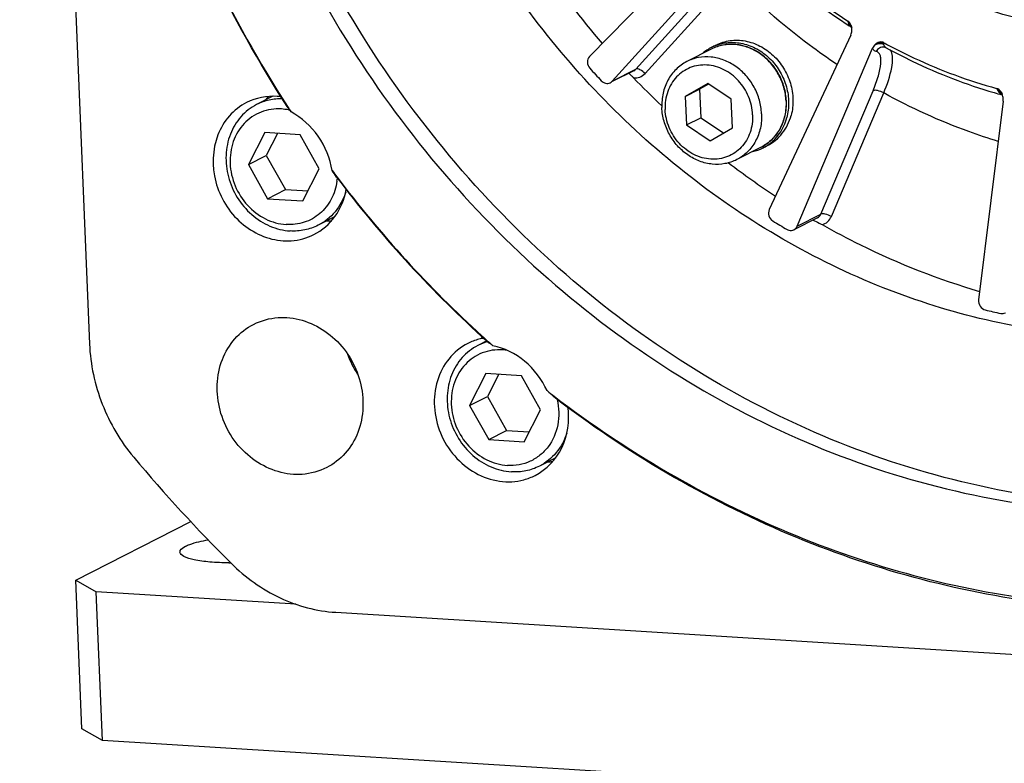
# Model space of a CAD drawing. Header units: millimetres. Extents: x 0 to 420, y 0 to 297.
# Tile 4 of 56: x 176 to 188, y 25 to 34. Entities that reach past the tile are written whole.
import ezdxf

# ---------------------------------------------------------------- set-up
doc = ezdxf.new("R2010")
doc.units = ezdxf.units.MM
doc.header["$LTSCALE"] = 23.1
doc.layers.get('0').update_dxf_attribs({"linetype": 'CONTINUOUS'})
doc.layers.add('COMPONENTS', color=7, linetype='CONTINUOUS')

msp = doc.modelspace()

# ---------------------------------------------------------------- linework, layer by layer
at = {"color": 7, "linetype": 'CONTINUOUS'}
for p, q in [((178.90147, 32.673), (178.70914, 32.57489)), ((178.80502, 32.24374), (178.6121, 31.86675)), ((179.22342, 32.21774), (178.80502, 32.24374)), ((178.956, 32.23436), (178.82292, 31.97429)), ((179.4489, 31.81475), (179.22342, 32.21774)), ((178.6121, 31.86675), (178.82292, 31.97429)), ((178.6121, 31.86675), (178.83759, 31.46376)), ((178.82292, 31.97429), (179.0484, 31.5713)), ((179.25598, 31.43776), (179.4489, 31.81475)), ((178.83759, 31.46376), (179.0484, 31.5713)), ((179.0484, 31.5713), (179.31581, 31.55468)), ((178.83759, 31.46376), (179.25598, 31.43776)), ((179.62947, 31.24821), (179.43619, 31.14962)), ((181.4257, 29.78281), (181.32095, 29.72938)), ((181.41683, 29.39822), (181.22391, 29.02123)), ((181.83522, 29.37222), (181.41683, 29.39822)), ((181.56781, 29.38884), (181.43472, 29.12877)), ((182.06071, 28.96923), (181.83522, 29.37222)), ((181.22391, 29.02123), (181.43472, 29.12877)), ((181.43472, 29.12877), (181.6602, 28.72578)), ((181.22391, 29.02123), (181.44939, 28.61824)), ((181.86779, 28.59224), (182.06071, 28.96923)), ((181.44939, 28.61824), (181.6602, 28.72578)), ((181.6602, 28.72578), (181.92762, 28.70916)), ((181.44939, 28.61824), (181.86779, 28.59224)), ((182.24146, 28.40279), (182.04799, 28.3041))]:
    msp.add_line(p, q, dxfattribs=at)
for centre, radius, start, end in [((178.9638, 31.91548), 0.60896, 78.495375, 86.402622), ((178.96059, 31.89799), 0.62673, 76.969959, 78.526401), ((178.96644, 31.76896), 0.69873, 351.77166, 354.863413), ((181.60461, 29.17259), 0.62488, 105.868189, 113.305711), ((181.60367, 29.17507), 0.62224, 113.316477, 117.023395), ((181.57616, 29.0753), 0.60359, 80.896139, 86.423447)]:
    msp.add_arc(centre, radius, start, end, dxfattribs=at)
for points, knots in [([(178.70914, 32.57489), (178.63957, 32.5394), (178.51115, 32.43923), (178.3847, 32.22698), (178.3345, 31.97669), (178.36434, 31.71575), (178.46992, 31.47118), (178.64028, 31.26826), (178.85781, 31.12848), (179.02362, 31.08735), (179.10523, 31.08228)], [0, 0, 0, 0, 0.11626614, 0.23584203, 0.36044841, 0.4895941, 0.62098073, 0.75147688, 0.87827719, 1, 1, 1, 1]), ([(179.01364, 32.64336), (178.96088, 32.64456), (178.85534, 32.63449), (178.75552, 32.59855), (178.70914, 32.57489)], [0, 0, 0, 0, 0.50341609, 1, 1, 1, 1]), ([(179.00201, 32.52323), (178.92106, 32.52826), (178.75521, 32.50412), (178.54677, 32.36178), (178.41601, 32.1399), (178.38663, 31.92156), (178.4104, 31.74486), (178.46569, 31.57113), (178.58906, 31.37697), (178.80252, 31.21232), (178.97455, 31.16352), (179.059, 31.15827)], [0, 0, 0, 0, 0.11822168, 0.2353289, 0.35607708, 0.48283329, 0.5484664, 0.61489015, 0.74742817, 0.87665783, 1, 1, 1, 1]), ([(179.65798, 31.66896), (179.64729, 31.59514), (179.60238, 31.45236), (179.46503, 31.27845), (179.27461, 31.1711), (179.13007, 31.15385), (179.059, 31.15827)], [0, 0, 0, 0, 0.25921092, 0.50823775, 0.75252489, 1, 1, 1, 1]), ([(179.76102, 31.54112), (179.73413, 31.45745), (179.65086, 31.30043), (179.51197, 31.18828), (179.43618, 31.14962)], [0, 0, 0, 0, 0.50813251, 1, 1, 1, 1]), ([(179.43618, 31.14962), (179.38598, 31.12402), (179.2772, 31.08613), (179.16236, 31.07873), (179.10523, 31.08228)], [0, 0, 0, 0, 0.49609078, 1, 1, 1, 1]), ([(181.32095, 29.72937), (181.25138, 29.69389), (181.12295, 29.59371), (180.9965, 29.38146), (180.9463, 29.13118), (180.97615, 28.87023), (181.08173, 28.62566), (181.25209, 28.42274), (181.46962, 28.28296), (181.63543, 28.24183), (181.71704, 28.23676)], [0, 0, 0, 0, 0.11626614, 0.23584203, 0.36044841, 0.4895941, 0.62098073, 0.75147688, 0.87827719, 1, 1, 1, 1]), ([(181.61381, 29.67771), (181.53287, 29.68274), (181.36702, 29.65861), (181.15858, 29.51627), (181.02782, 29.29438), (180.99844, 29.07604), (181.0222, 28.89934), (181.0775, 28.72561), (181.20087, 28.53146), (181.41433, 28.3668), (181.58635, 28.318), (181.6708, 28.31275)], [0, 0, 0, 0, 0.11822168, 0.2353289, 0.35607708, 0.48283329, 0.5484664, 0.61489015, 0.74742817, 0.87665783, 1, 1, 1, 1]), ([(182.25867, 29.08973), (182.28042, 28.9926), (182.28658, 28.79252), (182.18899, 28.56366), (182.0589, 28.42885), (181.94146, 28.35613), (181.8094, 28.31496), (181.71687, 28.30989), (181.6708, 28.31275)], [0, 0, 0, 0, 0.26419232, 0.51477873, 0.63648556, 0.75684449, 0.87748496, 1, 1, 1, 1]), ([(182.37256, 28.69477), (182.34562, 28.61127), (182.26234, 28.4546), (182.12365, 28.3427), (182.04799, 28.30411)], [0, 0, 0, 0, 0.50811005, 1, 1, 1, 1]), ([(182.04799, 28.30411), (181.99779, 28.2785), (181.88901, 28.24061), (181.77417, 28.23321), (181.71704, 28.23676)], [0, 0, 0, 0, 0.49609078, 1, 1, 1, 1])]:
    msp.add_open_spline(points, degree=3, knots=knots, dxfattribs=at)
at = {"layer": 'COMPONENTS', "color": 7, "linetype": 'CONTINUOUS'}
for p, q in [((175.9111, 49.49438), (176.73564, 29.74592)), ((183.65317, 34.17827), (182.63946, 33.1427)), ((182.90719, 32.85101), (184.11411, 34.18318)), ((183.18546, 32.99296), (184.21396, 34.12818)), ((183.29561, 32.94269), (184.32411, 34.07792)), ((185.71884, 33.49976), (185.71905, 33.49962)), ((185.72445, 33.39672), (184.76229, 31.33459)), ((184.08387, 33.25264), (184.1353, 33.27888)), ((184.07747, 33.23029), (183.78802, 33.08265)), ((185.09254, 31.13748), (185.98348, 33.24211)), ((186.1276, 33.25264), (186.12729, 33.25271)), ((186.14152, 33.24747), (186.14146, 33.2475)), ((182.90719, 32.85101), (183.18546, 32.99296)), ((183.16291, 32.97566), (182.90953, 32.84641)), ((183.10406, 32.94488), (183.13632, 32.91505)), ((184.03555, 32.82416), (183.77085, 32.67218)), ((184.04426, 32.81836), (183.9395, 32.75821)), ((184.31436, 32.63841), (184.03555, 32.82416)), ((183.77085, 32.67218), (183.9395, 32.75821)), ((183.9395, 32.75821), (183.9536, 32.42047)), ((185.37081, 31.27943), (185.98881, 32.73931)), ((185.49617, 31.25314), (186.11417, 32.71301)), ((187.508, 32.69119), (187.5134, 32.68971)), ((183.77085, 32.67218), (183.78495, 32.33444)), ((184.32846, 32.30067), (184.31436, 32.63841)), ((187.5249, 32.61641), (187.23523, 30.26771)), ((183.78495, 32.33444), (183.9536, 32.42047)), ((183.78495, 32.33444), (184.06376, 32.14868)), ((183.9536, 32.42047), (184.2237, 32.24051)), ((184.06376, 32.14868), (184.32846, 32.30067)), ((184.66819, 32.07226), (184.37875, 31.92461)), ((184.69004, 32.06432), (184.74148, 32.09056)), ((185.09254, 31.13748), (185.37081, 31.27943)), ((185.33304, 31.23815), (185.05477, 31.0962)), ((176.57329, 26.95549), (177.93184, 27.6485)), ((176.57329, 26.95549), (176.81541, 26.81981)), ((176.64657, 25.20054), (176.57329, 26.95549)), ((176.88868, 25.06485), (176.81541, 26.81981)), ((179.17397, 26.67324), (176.81541, 26.81981)), ((179.64379, 26.57755), (197.99226, 25.43736)), ((176.88868, 25.06485), (176.64657, 25.20054)), ((203.97381, 23.38176), (176.88868, 25.06485))]:
    msp.add_line(p, q, dxfattribs=at)
for points in [[(185.71904, 33.49963), (185.72246, 33.49721), (185.72789, 33.49246), (185.73212, 33.4877), (185.73513, 33.48335), (185.73638, 33.48104)], [(186.12729, 33.25271), (186.12979, 33.25214), (186.13389, 33.25089), (186.13817, 33.24916), (186.14144, 33.24751)]]:
    msp.add_lwpolyline(points, dxfattribs=at)
for centre, radius, start, end in [((190.70167, 40.10954), 10.43985, 207.859965, 220.732421), ((189.54914, 39.39468), 7.03011, 225.981766, 236.532573), ((189.44435, 39.32458), 6.87826, 226.61012, 236.940085), ((189.41651, 39.20953), 6.80251, 236.604472, 237.072713), ((185.37619, 33.45184), 0.3324, 13.886253, 15.830714), ((185.59095, 33.45863), 0.14715, 7.31056, 8.838706), ((184.31953, 32.79057), 0.5187, 110.672549, 117.021344), ((186.11185, 33.18779), 0.13939, 145.66429, 157.065804), ((189.20917, 38.96388), 6.44743, 241.340228, 241.776941), ((184.32132, 32.78784), 0.52194, 117.060815, 131.65933), ((186.10951, 33.16351), 0.09094, 78.727661, 84.476986), ((190.17241, 39.77927), 10.12835, 221.981618, 223.113994), ((190.42448, 39.87242), 10.07491, 223.856726, 226.536128), ((189.13557, 38.59795), 6.12689, 253.727192, 254.594782), ((186.88876, 32.38464), 0.67557, 31.130208, 32.389284), ((187.37147, 32.6386), 0.15428, 22.416681, 24.860535), ((187.36635, 32.63668), 0.15975, 3.241649, 22.352526), ((179.38827, 32.20284), 0.71652, 139.207204, 143.58322), ((178.90613, 31.92409), 0.7497, 82.944513, 86.43672), ((184.27868, 32.58617), 0.68355, 2.390875, 2.647603), ((184.2845, 32.58957), 0.68085, 2.11866, 2.390846), ((170.90814, 26.58842), 10.10846, 35.715619, 36.154149), ((190.84064, 40.17297), 14.01849, 212.921807, 213.237109), ((184.4543, 32.52636), 0.5187, 297.030705, 303.380426), ((184.45315, 32.52941), 0.52195, 282.394845, 296.99106), ((190.11931, 39.50887), 9.5998, 232.556333, 236.61147), ((165.6255, 22.2496), 16.92427, 34.014793, 34.333804), ((190.76938, 40.12073), 13.93014, 216.703122, 217.090246), ((190.61246, 39.97372), 13.7208, 216.995674, 227.625777), ((190.62408, 40.00627), 13.74521, 217.074927, 227.680365), ((179.53315, 31.92421), 0.7229, 270.509861, 274.941298), ((189.64693, 39.12119), 9.28335, 238.567971, 239.768058), ((189.26399, 38.17723), 8.26063, 256.346073, 257.64327), ((181.51348, 29.14285), 0.68494, 105.160846, 117.049138), ((181.51536, 29.13471), 0.69329, 100.478525, 105.135586), ((190.41408, 39.76315), 13.43155, 227.645559, 228.127777), ((190.35965, 39.7351), 13.36668, 227.735882, 228.221694), ((190.33877, 39.71177), 13.33537, 228.221781, 228.480402), ((180.79702, 29.99643), 1.08037, 199.975809, 214.077552), ((176.27593, 22.76715), 8.70045, 46.92884, 47.63944), ((190.15993, 39.49385), 13.05341, 232.082368, 232.554212), ((191.69117, 40.5029), 18.83013, 219.960784, 225.134828), ((182.14495, 29.07928), 0.72348, 270.505775, 274.937656), ((181.68691, 28.80452), 0.68484, 285.154834, 297.018266), ((178.37856, 30.22359), 3.06112, 270.075788, 270.431492)]:
    msp.add_arc(centre, radius, start, end, dxfattribs=at)
for points, knots in [([(182.97757, 48.85721), (181.99485, 48.35594), (180.18078, 46.94105), (178.39458, 43.94306), (177.68544, 40.40773), (178.10689, 36.72182), (179.5982, 33.26717), (182.00461, 30.40092), (185.07729, 28.42646), (187.41932, 27.84551), (188.57203, 27.77388)], [0, 0, 0, 0, 0.11626567, 0.23584149, 0.36044766, 0.48959315, 0.62098009, 0.75147695, 0.87827929, 1, 1, 1, 1]), ([(188.74068, 27.8599), (187.59629, 27.93102), (185.27145, 28.50447), (182.21527, 30.45347), (179.81181, 33.28568), (178.30623, 36.70514), (177.85243, 40.36299), (178.5129, 43.88559), (180.23912, 46.89395), (182.01294, 48.33633), (182.97858, 48.85545)], [0, 0, 0, 0, 0.1216375, 0.24832158, 0.37870457, 0.51003823, 0.63922982, 0.76397096, 0.88369475, 1, 1, 1, 1]), ([(179.07004, 32.55201), (178.39805, 33.59089), (177.32851, 35.8422), (176.77299, 38.89129), (176.83802, 41.31235), (177.23012, 43.62123), (177.9003, 45.26109), (178.49864, 46.23768)], [0, 0, 0, 0, 0.25793769, 0.5128391, 0.6381019, 0.7612341, 1, 1, 1, 1]), ([(178.52567, 46.22183), (177.92375, 45.24906), (177.24827, 43.61322), (176.85061, 41.30785), (176.78087, 38.88911), (177.33267, 35.84161), (178.40139, 33.59182), (179.07334, 32.55401)], [0, 0, 0, 0, 0.23870551, 0.36182303, 0.48708369, 0.74201061, 1, 1, 1, 1]), ([(188.65825, 29.83423), (187.81536, 29.88661), (186.10589, 30.27484), (183.79892, 31.59174), (181.88465, 33.53093), (180.52283, 35.9257), (179.82534, 38.57539), (179.85548, 41.26002), (180.6176, 43.75034), (181.59809, 45.15851), (182.17613, 45.7482)], [0, 0, 0, 0, 0.12042074, 0.24537652, 0.3740134, 0.50432806, 0.63382246, 0.76023853, 0.88225522, 1, 1, 1, 1]), ([(190.89606, 34.03699), (190.49323, 33.8315), (189.6064, 33.54551), (188.19522, 33.54811), (186.80797, 33.97002), (185.97975, 34.49956), (185.60104, 34.81529)], [0, 0, 0, 0, 0.24010177, 0.4851075, 0.73821643, 1, 1, 1, 1]), ([(191.3024, 34.17838), (190.88448, 33.90153), (189.93499, 33.48785), (188.37017, 33.39024), (186.81391, 33.80968), (185.88969, 34.39514), (185.47109, 34.74928)], [0, 0, 0, 0, 0.24013052, 0.48442129, 0.73735291, 1, 1, 1, 1]), ([(185.56211, 33.0489), (185.45132, 33.12302), (185.01279, 33.43338), (184.60685, 33.78956), (184.32411, 34.07792)], [0, 0, 0, 0, 0.24815639, 1, 1, 1, 1]), ([(185.69887, 33.53162), (185.69975, 33.52808), (185.70344, 33.516), (185.71124, 33.50468), (185.71884, 33.49976)], [0, 0, 0, 0, 0.28712277, 1, 1, 1, 1]), ([(184.96476, 32.61797), (184.96249, 32.67244), (184.94472, 32.78184), (184.88175, 32.93546), (184.78622, 33.07104), (184.66395, 33.17992), (184.52238, 33.25507), (184.3702, 33.29114), (184.21738, 33.28517), (184.12148, 33.25275), (184.07747, 33.23029)], [0, 0, 0, 0, 0.128905, 0.25927212, 0.38941287, 0.51768179, 0.64287807, 0.76455349, 0.88316441, 1, 1, 1, 1]), ([(184.9615, 32.61775), (184.95898, 32.67223), (184.94076, 32.78163), (184.87732, 32.9352), (184.78151, 33.07069), (184.65929, 33.1794), (184.51822, 33.25431), (184.36708, 33.29028), (184.21575, 33.28449), (184.12093, 33.25247), (184.07747, 33.23029)], [0, 0, 0, 0, 0.12942337, 0.26042933, 0.39116713, 0.51983328, 0.64508697, 0.76639111, 0.88421636, 1, 1, 1, 1]), ([(184.13531, 33.27888), (184.18686, 33.30518), (184.30109, 33.34084), (184.48236, 33.33567), (184.65872, 33.27402), (184.81514, 33.16204), (184.93894, 33.0097), (185.02005, 32.82977), (185.05175, 32.63736), (185.0375, 32.50873), (185.02142, 32.44806)], [0, 0, 0, 0, 0.11576279, 0.23419152, 0.35691912, 0.48403786, 0.61420788, 0.74516864, 0.87443009, 1, 1, 1, 1]), ([(184.13641, 33.27587), (184.18859, 33.29556), (184.30162, 33.31832), (184.47536, 33.29856), (184.64118, 33.22795), (184.78615, 33.11268), (184.89945, 32.96203), (184.97253, 32.78762), (184.99978, 32.60294), (184.98539, 32.47996), (184.96998, 32.42182)], [0, 0, 0, 0, 0.11595108, 0.23504021, 0.35840616, 0.48580775, 0.61581448, 0.74627978, 0.87493487, 1, 1, 1, 1]), ([(186.11766, 33.28165), (186.09915, 33.29188), (186.05404, 33.30001), (186.01262, 33.28086), (185.99675, 33.26641)], [0, 0, 0, 0, 0.49639791, 1, 1, 1, 1]), ([(186.11827, 33.25403), (186.09997, 33.2558), (186.061, 33.24755), (186.0336, 33.219), (186.02465, 33.20241)], [0, 0, 0, 0, 0.49372861, 1, 1, 1, 1]), ([(186.11693, 33.30636), (186.11053, 33.30986), (186.08394, 33.31937), (186.05394, 33.31222), (186.036, 33.3024)], [0, 0, 0, 0, 0.26296769, 1, 1, 1, 1]), ([(186.11766, 33.28165), (186.1172, 33.28329), (186.11649, 33.28661), (186.11623, 33.29), (186.11623, 33.29168)], [0, 0, 0, 0, 0.50403161, 1, 1, 1, 1]), ([(186.12126, 33.27136), (186.12056, 33.27299), (186.11925, 33.27638), (186.11817, 33.27986), (186.11766, 33.28165)], [0, 0, 0, 0, 0.48778258, 1, 1, 1, 1]), ([(186.16015, 33.28296), (186.26332, 33.22758), (186.67728, 33.01969), (187.11438, 32.8575), (187.44814, 32.766)], [0, 0, 0, 0, 0.25282356, 1, 1, 1, 1]), ([(182.63946, 33.1427), (182.62279, 33.12568), (182.60491, 33.0731), (182.62629, 33.02352), (182.6434, 33.0045)], [0, 0, 0, 0, 0.48216537, 1, 1, 1, 1]), ([(184.67219, 32.46704), (184.66991, 32.52164), (184.6521, 32.63136), (184.58904, 32.7855), (184.49339, 32.9216), (184.37112, 33.03089), (184.22985, 33.10629), (184.07837, 33.14259), (183.92666, 33.13694), (183.83159, 33.10487), (183.78802, 33.08265)], [0, 0, 0, 0, 0.12937162, 0.26035838, 0.39110453, 0.51979377, 0.64507229, 0.76639243, 0.88422166, 1, 1, 1, 1]), ([(186.02465, 33.20241), (186.01092, 33.20513), (185.9931, 33.2189), (185.98535, 33.23686), (185.98348, 33.24211)], [0, 0, 0, 0, 0.71534711, 1, 1, 1, 1]), ([(185.98881, 32.73931), (186.01325, 32.79706), (186.05205, 32.90218), (186.08129, 33.03042), (186.08286, 33.1132), (186.07464, 33.15753), (186.05553, 33.19007), (186.03479, 33.2004), (186.02465, 33.20241)], [0, 0, 0, 0, 0.37568901, 0.67057879, 0.78201414, 0.86952348, 0.93809234, 1, 1, 1, 1]), ([(186.11417, 32.71301), (186.1549, 32.80988), (186.20345, 32.94617), (186.22376, 33.11386), (186.21491, 33.17962), (186.20306, 33.20318)], [0, 0, 0, 0, 0.6216996, 0.84394849, 1, 1, 1, 1]), ([(186.14152, 33.24747), (186.24366, 33.19151), (186.65419, 32.9804), (187.08746, 32.81321), (187.41875, 32.71651)], [0, 0, 0, 0, 0.25231207, 1, 1, 1, 1]), ([(183.78802, 33.08265), (183.74168, 33.059), (183.65501, 32.99615), (183.55855, 32.86581), (183.50144, 32.70935), (183.49221, 32.59682), (183.49458, 32.54022)], [0, 0, 0, 0, 0.24027949, 0.48533181, 0.73833162, 1, 1, 1, 1]), ([(184.56599, 32.45434), (184.56293, 32.52775), (184.52938, 32.67511), (184.40921, 32.86394), (184.23505, 32.99817), (184.03049, 33.05651), (183.82571, 33.02662), (183.6557, 32.91066), (183.54931, 32.73012), (183.53036, 32.58925), (183.53332, 32.51851)], [0, 0, 0, 0, 0.13161159, 0.26421813, 0.39351405, 0.51691952, 0.63520179, 0.75236902, 0.87317964, 1, 1, 1, 1]), ([(183.15972, 32.89194), (183.1846, 32.88921), (183.23617, 32.89488), (183.279, 32.92436), (183.29561, 32.94269)], [0, 0, 0, 0, 0.50294527, 1, 1, 1, 1]), ([(183.29561, 32.94269), (183.27841, 32.96085), (183.24687, 32.98589), (183.20032, 33.00055), (183.18546, 32.99296)], [0, 0, 0, 0, 0.59973507, 1, 1, 1, 1]), ([(182.77876, 32.85703), (182.79224, 32.84263), (182.82675, 32.82102), (182.86815, 32.82533), (182.88449, 32.83365)], [0, 0, 0, 0, 0.51820608, 1, 1, 1, 1]), ([(186.11417, 32.71301), (186.09212, 32.72569), (186.05236, 32.74085), (186.0049, 32.74752), (185.98881, 32.73931)], [0, 0, 0, 0, 0.58472188, 1, 1, 1, 1]), ([(187.46615, 32.14047), (187.35006, 32.17579), (186.88524, 32.33087), (186.43706, 32.53531), (186.11417, 32.71301)], [0, 0, 0, 0, 0.24768689, 1, 1, 1, 1]), ([(187.46704, 32.7339), (187.47015, 32.72876), (187.48213, 32.7111), (187.4992, 32.69623), (187.51342, 32.6903)], [0, 0, 0, 0, 0.28062507, 1, 1, 1, 1]), ([(178.59055, 32.59859), (178.51447, 32.55976), (178.37412, 32.45006), (178.18717, 32.13738), (178.17472, 31.64181), (178.47855, 31.1438), (178.84418, 30.97731), (179.02396, 30.96614)], [0, 0, 0, 0, 0.1173534, 0.23805244, 0.49103457, 0.75251676, 1, 1, 1, 1]), ([(184.66819, 32.07226), (184.71488, 32.09607), (184.80212, 32.15919), (184.89938, 32.28971), (184.95722, 32.44599), (184.96698, 32.55831), (184.96489, 32.61474)], [0, 0, 0, 0, 0.24153517, 0.48717272, 0.73974375, 1, 1, 1, 1]), ([(184.96164, 32.61469), (184.964, 32.55808), (184.95478, 32.44556), (184.89766, 32.28909), (184.80121, 32.15876), (184.71453, 32.0959), (184.66819, 32.07226)], [0, 0, 0, 0, 0.26166645, 0.51466815, 0.75972025, 1, 1, 1, 1]), ([(179.60099, 31.79512), (179.5776, 31.93934), (179.4645, 32.2178), (179.24179, 32.42106), (179.11544, 32.48937)], [0, 0, 0, 0, 0.50428111, 1, 1, 1, 1]), ([(184.37875, 31.92461), (184.33518, 31.90239), (184.24011, 31.87032), (184.0884, 31.86467), (183.93692, 31.90096), (183.79564, 31.97637), (183.67338, 32.08566), (183.57773, 32.22176), (183.51467, 32.3759), (183.49686, 32.48562), (183.49458, 32.54022)], [0, 0, 0, 0, 0.11577834, 0.23360757, 0.35492771, 0.48020623, 0.60889547, 0.73964162, 0.87062838, 1, 1, 1, 1]), ([(184.56599, 32.45434), (184.56895, 32.38359), (184.55, 32.24273), (184.44361, 32.06218), (184.2736, 31.94623), (184.06882, 31.91633), (183.86426, 31.97468), (183.6901, 32.10891), (183.56993, 32.29774), (183.53638, 32.44509), (183.53332, 32.51851)], [0, 0, 0, 0, 0.12682036, 0.24763098, 0.36479821, 0.48308048, 0.60648595, 0.73578187, 0.86838841, 1, 1, 1, 1]), ([(184.67219, 32.46704), (184.67456, 32.41043), (184.66533, 32.29791), (184.60822, 32.14145), (184.51176, 32.01111), (184.42509, 31.94825), (184.37875, 31.92461)], [0, 0, 0, 0, 0.26166838, 0.51466819, 0.75972051, 1, 1, 1, 1]), ([(184.74147, 32.09056), (184.77534, 32.10783), (184.83979, 32.15027), (184.9208, 32.23392), (184.98346, 32.33445), (185.01115, 32.40932), (185.02142, 32.44806)], [0, 0, 0, 0, 0.24425661, 0.49106869, 0.74254297, 1, 1, 1, 1]), ([(184.73969, 32.09322), (184.79549, 32.12999), (184.89516, 32.22798), (184.95225, 32.35493), (184.96998, 32.42182)], [0, 0, 0, 0, 0.49127679, 1, 1, 1, 1]), ([(179.38584, 31.03974), (179.48342, 31.08952), (179.6597, 31.24315), (179.7463, 31.45851), (179.76714, 31.57091)], [0, 0, 0, 0, 0.48936019, 1, 1, 1, 1]), ([(184.76229, 31.33459), (184.75183, 31.31216), (184.75023, 31.25664), (184.78404, 31.21337), (184.80578, 31.20008)], [0, 0, 0, 0, 0.49272127, 1, 1, 1, 1]), ([(185.49617, 31.25314), (185.47412, 31.26581), (185.43436, 31.28097), (185.3869, 31.28764), (185.37081, 31.27943)], [0, 0, 0, 0, 0.58472175, 1, 1, 1, 1]), ([(185.38589, 31.15779), (185.40991, 31.16352), (185.45645, 31.18725), (185.48631, 31.22985), (185.49617, 31.25314)], [0, 0, 0, 0, 0.49402511, 1, 1, 1, 1]), ([(184.97274, 31.10043), (184.97913, 31.09671), (185.0047, 31.08513), (185.03635, 31.08682), (185.05473, 31.09618)], [0, 0, 0, 0, 0.26371586, 1, 1, 1, 1]), ([(185.38589, 31.15779), (185.53448, 31.07393), (186.13124, 30.75851), (186.76365, 30.51001), (187.24754, 30.36811)], [0, 0, 0, 0, 0.25280892, 1, 1, 1, 1]), ([(179.02396, 30.96614), (179.05541, 30.96419), (179.17944, 30.96426), (179.30352, 30.99776), (179.38584, 31.03974)], [0, 0, 0, 0, 0.25430547, 1, 1, 1, 1]), ([(187.23523, 30.26771), (187.23212, 30.24248), (187.2453, 30.18905), (187.28984, 30.15592), (187.31401, 30.15005)], [0, 0, 0, 0, 0.50546107, 1, 1, 1, 1]), ([(178.6725, 29.97916), (178.76195, 30.02482), (178.89677, 30.06124), (179.03155, 30.06135), (179.06572, 30.05923)], [0, 0, 0, 0, 0.74580394, 1, 1, 1, 1]), ([(179.06572, 30.05923), (179.2609, 30.0471), (179.65788, 29.86634), (179.98775, 29.32565), (179.97423, 28.7876), (179.77126, 28.44812), (179.61887, 28.32901), (179.53628, 28.28685)], [0, 0, 0, 0, 0.24748324, 0.50896543, 0.76194756, 0.8826466, 1, 1, 1, 1]), ([(179.14306, 28.20678), (178.94787, 28.21891), (178.5509, 28.39967), (178.22103, 28.94036), (178.23455, 29.47841), (178.43752, 29.81789), (178.5899, 29.93699), (178.6725, 29.97916)], [0, 0, 0, 0, 0.24748324, 0.50896543, 0.76194756, 0.8826466, 1, 1, 1, 1]), ([(176.73564, 29.74592), (176.74571, 29.50479), (176.84974, 29.02099), (177.10174, 28.59564), (177.25818, 28.409)], [0, 0, 0, 0, 0.49773375, 1, 1, 1, 1]), ([(181.202, 29.75287), (181.11747, 29.70968), (180.96282, 29.58314), (180.77547, 29.22034), (180.81643, 28.66562), (181.18001, 28.24518), (181.57023, 28.10778), (181.77309, 28.11837), (181.86595, 28.1435)], [0, 0, 0, 0, 0.11795621, 0.23993745, 0.49598435, 0.7556753, 0.88045553, 1, 1, 1, 1]), ([(182.13825, 29.19608), (182.07822, 29.32874), (181.90184, 29.56578), (181.63549, 29.69965), (181.49907, 29.72719)], [0, 0, 0, 0, 0.51130088, 1, 1, 1, 1]), ([(193.83422, 27.67764), (192.95496, 27.22907), (191.02687, 26.59433), (187.95364, 26.54563), (184.91013, 27.38119), (183.06841, 28.46855), (182.21752, 29.12288)], [0, 0, 0, 0, 0.24046507, 0.48558582, 0.73850728, 1, 1, 1, 1]), ([(182.22332, 29.13037), (183.07301, 28.47965), (184.91177, 27.39961), (187.94883, 26.57553), (191.01295, 26.63563), (192.93267, 27.27725), (193.80726, 27.72879)], [0, 0, 0, 0, 0.26150005, 0.51439891, 0.75950404, 1, 1, 1, 1]), ([(181.99802, 28.19442), (182.13234, 28.26298), (182.36427, 28.50889), (182.40624, 28.8381), (182.38674, 28.99824)], [0, 0, 0, 0, 0.48314735, 1, 1, 1, 1]), ([(179.53628, 28.28685), (179.44683, 28.24119), (179.31201, 28.20477), (179.17722, 28.20465), (179.14306, 28.20678)], [0, 0, 0, 0, 0.74580394, 1, 1, 1, 1]), ([(177.80418, 27.28885), (177.80393, 27.29468), (177.81246, 27.32766), (177.8456, 27.34532), (177.86947, 27.35749)], [0, 0, 0, 0, 0.178992, 1, 1, 1, 1]), ([(177.86947, 27.35749), (177.88544, 27.36564), (177.97096, 27.40124), (178.0621, 27.4208), (178.13547, 27.43365)], [0, 0, 0, 0, 0.19400282, 1, 1, 1, 1]), ([(178.3826, 27.16247), (178.30688, 27.16237), (178.1693, 27.16626), (177.98683, 27.19231), (177.86851, 27.2201), (177.80513, 27.26664), (177.80418, 27.28885)], [0, 0, 0, 0, 0.37247577, 0.67976549, 0.89064529, 1, 1, 1, 1]), ([(178.40763, 27.15669), (178.57519, 26.98997), (178.95922, 26.71455), (179.41811, 26.59157), (179.64379, 26.57755)], [0, 0, 0, 0, 0.51108858, 1, 1, 1, 1])]:
    msp.add_open_spline(points, degree=3, knots=knots, dxfattribs=at)
for points in [[(185.69215, 33.55991), (185.69318, 33.55406), (185.69436, 33.54823), (185.69598, 33.54252)], [(185.72364, 33.52269), (185.71648, 33.53728), (185.70578, 33.55106), (185.69215, 33.55991)], [(185.69598, 33.54252), (185.71405, 33.5315), (185.729, 33.5124), (185.73434, 33.49192)], [(185.69888, 33.53162), (185.71654, 33.52026), (185.73101, 33.50155), (185.73691, 33.4814)], [(185.7314, 33.50296), (185.72932, 33.50972), (185.72676, 33.51635), (185.72364, 33.52269)], [(185.73635, 33.48124), (185.73521, 33.48858), (185.73357, 33.49586), (185.7314, 33.50296)], [(185.72445, 33.39672), (185.72843, 33.40524), (185.73156, 33.41421), (185.73383, 33.42334)], [(185.73383, 33.42334), (185.7382, 33.44084), (185.7392, 33.45947), (185.7369, 33.47736)], [(186.036, 33.3024), (186.02043, 33.29389), (186.00677, 33.28107), (185.99675, 33.26641)], [(186.11623, 33.29168), (186.09294, 33.3053), (186.06211, 33.30922), (186.03601, 33.30241)], [(186.11623, 33.29168), (186.11622, 33.29658), (186.11641, 33.30149), (186.11693, 33.30636)], [(186.14146, 33.24751), (186.13233, 33.25253), (186.12537, 33.26178), (186.12126, 33.27136)], [(186.20306, 33.20318), (186.19964, 33.20997), (186.19544, 33.21646), (186.19037, 33.22212)], [(183.13632, 32.91505), (183.14428, 32.90751), (183.15212, 32.89985), (183.15972, 32.89194)], [(183.1629, 32.97567), (183.17134, 32.97998), (183.1791, 32.98594), (183.18546, 32.99296)], [(182.88449, 32.83365), (182.89298, 32.83797), (182.90079, 32.84396), (182.90719, 32.85101)], [(178.95272, 32.67234), (178.82975, 32.67999), (178.70028, 32.65461), (178.59055, 32.59859)], [(187.44813, 32.766), (187.4516, 32.75938), (187.45522, 32.75283), (187.45923, 32.74653)], [(187.50063, 32.72316), (187.48835, 32.74211), (187.46992, 32.76002), (187.44814, 32.766)], [(187.45923, 32.74653), (187.47781, 32.74219), (187.49629, 32.73015), (187.50626, 32.71388)], [(187.46705, 32.73391), (187.48545, 32.72898), (187.50331, 32.717), (187.51388, 32.70115)], [(187.51145, 32.70347), (187.5083, 32.71026), (187.5047, 32.71687), (187.50063, 32.72316)], [(187.5249, 32.61641), (187.52609, 32.62611), (187.52638, 32.63596), (187.52584, 32.64572)], [(185.33304, 31.23815), (185.34965, 31.24663), (185.36354, 31.26225), (185.37081, 31.27943)], [(185.28128, 31.21174), (185.30405, 31.19917), (185.3276, 31.18806), (185.35082, 31.17635)], [(185.35082, 31.17635), (185.36263, 31.1704), (185.37437, 31.16429), (185.38589, 31.15779)], [(185.05473, 31.09618), (185.07136, 31.10465), (185.08526, 31.12029), (185.09254, 31.13748)], [(187.49623, 30.10796), (187.51415, 30.10404), (187.53453, 30.1062), (187.55086, 30.11454)], [(181.49907, 29.72719), (181.48254, 29.73892), (181.46585, 29.75043), (181.44891, 29.76155)]]:
    msp.add_open_spline(points, degree=3, dxfattribs=at)

doc.saveas('drawing.dxf')
